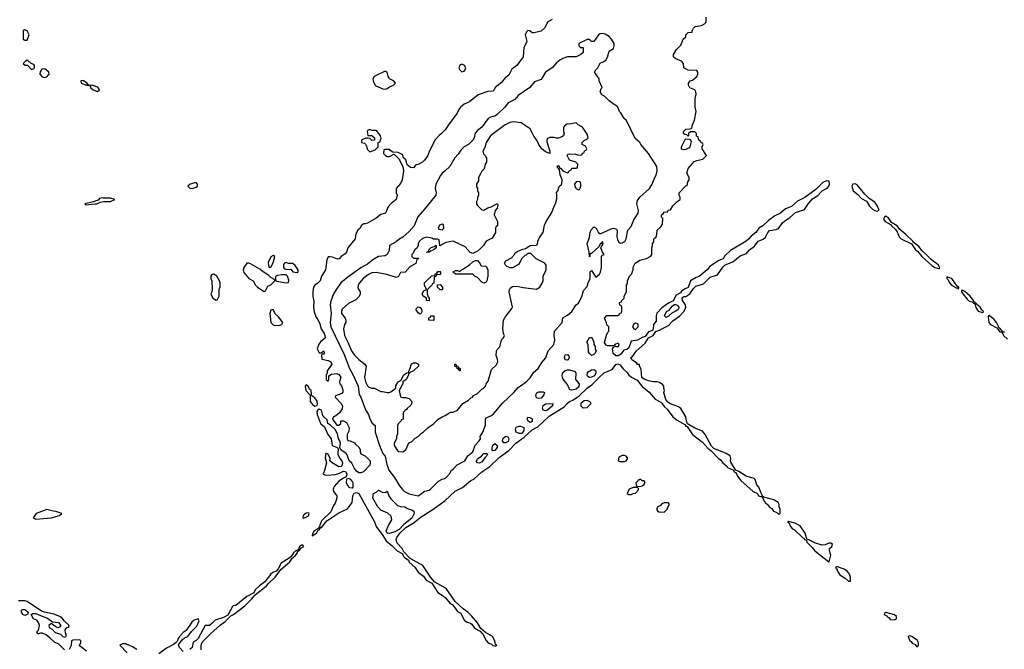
# Model space of a CAD drawing. Header units: inches. Extents: x 2769577 to 2880010, y 685631 to 825129.
# Tile 103 of 155: x 2807342 to 2816309, y 774172 to 779908. Entities that reach past the tile are written whole.
import ezdxf

# ---------------------------------------------------------------- set-up
doc = ezdxf.new("R2010")
doc.units = ezdxf.units.IN
doc.header["$MEASUREMENT"] = 0
doc.layers.add('C8707', color=7, linetype='Continuous')
doc.layers.add('C8717', color=7, linetype='Continuous')

msp = doc.modelspace()

# ---------------------------------------------------------------- linework, layer by layer
at = {"layer": 'C8707', "color": 4, "elevation": 4}
for points in [[(2807384.7, 779815.3), (2807372.7, 779807.3), (2807374, 779730), (2807390, 779722), (2807410, 779722), (2807428, 779770), (2807410, 779806)], [(2807410, 779538), (2807394, 779530), (2807374, 779510), (2807392.7, 779492.7), (2807412, 779492), (2807450, 779454), (2807470, 779462), (2807478, 779470), (2807478, 779490), (2807470, 779498), (2807447.3, 779507.3), (2807416.4, 779536.4)], [(2807570, 779459.3), (2807544.5, 779455.5), (2807527.1, 779432.9), (2807526.8, 779410), (2807547.7, 779387.8), (2807570, 779382), (2807590, 779386.7), (2807609.5, 779410), (2807606.6, 779430)], [(2807910, 779353.6), (2807898, 779350), (2807900.7, 779330), (2807950, 779312), (2807959, 779321), (2807957.2, 779330), (2807922, 779350)], [(2807962, 779318), (2807954, 779310), (2807984.7, 779304.7), (2807985.5, 779290), (2808010.4, 779270), (2808050, 779254.9), (2808069.6, 779270), (2808053.3, 779293.3), (2808010.6, 779309.4), (2807972.5, 779312.5)], [(2808950, 778424), (2808894, 778410), (2808872, 778390), (2808891.6, 778371.6), (2808911.3, 778371.3), (2808950, 778380.5), (2808960.9, 778390), (2808961.2, 778401.2), (2808961.2, 778410)], [(2808090, 778286), (2808070, 778278), (2808056, 778264), (2808012, 778248), (2807934, 778230), (2807942, 778222), (2808030, 778228.7), (2808046, 778230), (2808075.5, 778244.5), (2808108, 778252), (2808170, 778251.3), (2808208, 778270), (2808170, 778281.2), (2808102, 778282)], [(2809650, 777758), (2809630, 777746), (2809605.4, 777694.6), (2809610, 777654), (2809630, 777654), (2809650, 777694), (2809666, 777750)], [(2809430, 777689.4), (2809410, 777689.4), (2809384, 777650), (2809378.3, 777630), (2809383.2, 777603.2), (2809430, 777550.4), (2809468, 777530), (2809490.6, 777490), (2809508.4, 777470), (2809570, 777431.3), (2809582, 777438), (2809601.2, 777478.8), (2809630, 777491.3), (2809666, 777530), (2809662, 777542), (2809630, 777558), (2809610, 777578), (2809550, 777615.3), (2809530, 777634), (2809444.1, 777684.1)], [(2809770, 777695.3), (2809754, 777690), (2809743.6, 777676.4), (2809744.7, 777650), (2809750, 777642), (2809770, 777632), (2809810, 777634), (2809830, 777612), (2809870, 777606), (2809878, 777610), (2809878, 777630), (2809850, 777668), (2809830, 777686), (2809790, 777686)], [(2809110, 777588), (2809092.7, 777587.3), (2809082, 777570), (2809082, 777550), (2809092, 777530), (2809094, 777450), (2809091.6, 777428.4), (2809082, 777410), (2809102, 777370), (2809130, 777354), (2809142, 777358), (2809158, 777390), (2809158, 777450), (2809167.3, 777472.7), (2809168, 777510), (2809162, 777530), (2809138, 777570)], [(2809730, 777584), (2809690, 777578), (2809672.7, 777567.3), (2809672.7, 777532.7), (2809684.7, 777524.7), (2809770, 777512), (2809790, 777514), (2809794.6, 777534.6), (2809782, 777570), (2809770, 777582)], [(2809650, 777268), (2809630, 777262), (2809618.8, 777230), (2809630.7, 777150), (2809650, 777128), (2809670, 777120.5), (2809710, 777126), (2809728.7, 777131.3), (2809738, 777150), (2809700.2, 777200.2), (2809669, 777229)], [(2807590, 775446), (2807492, 775410), (2807466, 775370), (2807490, 775358.8), (2807630, 775369.1), (2807706, 775390), (2807726, 775410), (2807670, 775428.7), (2807649.1, 775429.1)], [(2809974.8, 775414.8), (2809950, 775412.7), (2809922.8, 775390), (2809922, 775370), (2809930, 775366), (2809972, 775388), (2809979, 775410)], [(2807390, 774479), (2807370, 774488), (2807359, 774510), (2807358, 774530), (2807370, 774536), (2807390, 774534.8), (2807398, 774530), (2807418, 774510), (2807414, 774490), (2807410, 774488.7)]]:
    msp.add_lwpolyline(points, close=True, dxfattribs=at)
for points in [[(2810000, 776496.4), (2809995.3, 776530), (2809982.7, 776542.7), (2809970, 776568), (2809950, 776582), (2809942.8, 776570), (2809947.7, 776530), (2809986.4, 776486.4), (2809986.7, 776430), (2810000, 776414)], [(2808994, 774166), (2808994, 774210), (2809003.1, 774236.9), (2809083, 774317), (2809167.9, 774392.1), (2809214.8, 774425.3), (2809263.6, 774476.4), (2809290, 774490.6), (2809391.9, 774568.1), (2809454, 774630), (2809471.8, 774650), (2809477, 774663), (2809542.7, 774710), (2809589.2, 774750), (2809607.2, 774772.8), (2809669.4, 774830), (2809721, 774899), (2809780.9, 774950), (2809800.9, 774970), (2809820.7, 774999.3), (2809850, 775024.9), (2809872, 775050), (2809873.6, 775066.4), (2809886, 775070), (2809882, 775078), (2809890, 775072), (2809904, 775096), (2809928.7, 775110), (2809922, 775122), (2809910, 775121.2), (2809891.3, 775110), (2809879.8, 775080.2), (2809850, 775065.2), (2809834.8, 775050), (2809818.5, 775021.5), (2809796.8, 775003.2), (2809723.8, 774956.2), (2809696.3, 774903.7), (2809677.1, 774882.9), (2809648.7, 774871.3), (2809626.6, 774853.4), (2809574.6, 774785.4), (2809526.8, 774750), (2809487.1, 774712.9), (2809474.8, 774685.2), (2809410, 774652.7), (2809310.4, 774569.6), (2809290, 774569.2), (2809279.1, 774560.9), (2809236.4, 774483.6), (2809199.6, 774460.4), (2809121, 774439), (2809093.2, 774406.8), (2809070, 774389.2), (2809030, 774388), (2808967.3, 774270), (2808950, 774252.7), (2808923, 774237), (2808912.3, 774187.7), (2808890.3, 774169.6)], [(2807750, 774166), (2807698.9, 774218.9), (2807657.5, 774237.5), (2807617.5, 774277.5), (2807583.2, 774303.2), (2807550, 774319), (2807530, 774318), (2807506, 774310), (2807498, 774330), (2807514.6, 774345.4), (2807521.2, 774390), (2807517.2, 774410), (2807496.6, 774436.6), (2807468.7, 774450), (2807446, 774490), (2807462.7, 774497.3), (2807490, 774498.8), (2807530, 774478.8), (2807595.5, 774455.5), (2807642, 774422), (2807696.3, 774416.3), (2807718, 774390), (2807705.4, 774374.6), (2807690, 774369), (2807670, 774375.3), (2807630, 774408), (2807606.8, 774390), (2807611.3, 774370), (2807636.3, 774356.3), (2807665.5, 774325.5), (2807714, 774310), (2807734, 774290), (2807750, 774282), (2807766, 774290), (2807766, 774310), (2807758, 774318), (2807755.3, 774350), (2807770, 774372), (2807790, 774374), (2807794, 774390), (2807748.9, 774428.9), (2807730, 774455.3), (2807708, 774470), (2807652.5, 774492.5), (2807569.2, 774509.2), (2807540.9, 774520.9), (2807410, 774608.7), (2807390, 774614), (2807330, 774614)], [(2808830, 774153.2), (2808798, 774190), (2808788.4, 774211.6), (2808821.2, 774258.8), (2808842.9, 774277.1), (2808872, 774288), (2808906, 774334), (2808955.9, 774384.1), (2808975.3, 774430), (2808968.4, 774448.4), (2808930, 774437), (2808910, 774419.3), (2808857.7, 774342.3), (2808830, 774323.7), (2808796, 774290), (2808784, 774270), (2808776, 774244), (2808766.8, 774233.2), (2808744, 774216), (2808678, 774182), (2808610, 774129.5)], [(2807950, 774155.3), (2807896.4, 774196.4), (2807886, 774210), (2807898, 774230), (2807898, 774250), (2807890, 774258), (2807824.7, 774255.3), (2807814, 774250), (2807812, 774208), (2807792, 774170)], [(2808409.1, 774169.1), (2808370, 774195.3), (2808310, 774222), (2808279.6, 774220.4), (2808254, 774210), (2808319.6, 774139.6)]]:
    msp.add_lwpolyline(points, dxfattribs=at)
at = {"layer": 'C8717', "color": 4, "elevation": 4}
for points in [[(2812191, 779909), (2812151.6, 779888.4), (2812122, 779830), (2812090, 779804), (2812028.9, 779788.9), (2812008.7, 779788.7), (2811987.3, 779807.3), (2811970, 779808), (2811959.6, 779800.4), (2811944.7, 779770), (2811962, 779710), (2811932, 779650), (2811926.8, 779570), (2811870.7, 779489.3), (2811824, 779456), (2811798, 779402), (2811763.5, 779376.5), (2811730, 779335.3), (2811672, 779290), (2811662, 779270), (2811650, 779258), (2811605.4, 779254.6), (2811516.9, 779223.1), (2811439.8, 779160.2), (2811390, 779137.2), (2811356, 779110), (2811341, 779090), (2811325.4, 779054.6), (2811246, 778950), (2811216.8, 778903.2), (2811184.7, 778870), (2811158, 778850), (2811126.4, 778813.6), (2811070, 778706), (2811058, 778670), (2811030, 778628), (2811012, 778610), (2810970, 778588), (2810950, 778586), (2810930, 778558), (2810900.4, 778560.4), (2810870, 778586), (2810858, 778630), (2810838, 778650), (2810830, 778678), (2810790, 778698), (2810740.4, 778700.4), (2810716.4, 778716.4), (2810710, 778726), (2810670, 778726), (2810658, 778722), (2810654, 778690), (2810674, 778670), (2810690, 778662), (2810710, 778662), (2810750, 778682), (2810758, 778678), (2810798, 778638), (2810818, 778590), (2810832, 778570), (2810838, 778530), (2810826.8, 778450), (2810810, 778415.3), (2810772, 778370), (2810771.3, 778330), (2810778.8, 778310), (2810770.7, 778270), (2810726.2, 778233.8), (2810698, 778202), (2810674, 778146), (2810630, 778134), (2810590, 778099), (2810510, 778055.3), (2810488, 778048), (2810472, 778048), (2810451.3, 778028.7), (2810442, 778010), (2810422, 777990), (2810403.6, 777956.4), (2810398, 777910), (2810331.3, 777830), (2810318, 777790), (2810306.4, 777773.6), (2810270.9, 777749.1), (2810252, 777730), (2810235.3, 777724.7), (2810190, 777744), (2810170, 777748.7), (2810150, 777746), (2810140.7, 777719.3), (2810126, 777630), (2810091, 777570), (2810078.8, 777530), (2810061, 777510), (2810031.3, 777490), (2810018, 777470), (2810011.1, 777428.9), (2810011, 777390), (2810019.8, 777339.8), (2810019.1, 777290), (2810025.2, 777245.2), (2810040.5, 777200.5), (2810057.6, 777177.6), (2810077, 777137), (2810087.7, 777090), (2810115.5, 777050), (2810126, 777010), (2810084.9, 776975.1), (2810066.8, 776953.2), (2810051.3, 776910), (2810070, 776872), (2810087.3, 776872.7), (2810111.1, 776891.1), (2810114, 776870), (2810110, 776862), (2810098, 776862), (2810092, 776850), (2810094, 776814), (2810150, 776804), (2810176, 776790), (2810184, 776770), (2810174, 776750), (2810142, 776710), (2810142, 776690), (2810134, 776670), (2810134, 776630), (2810150, 776614), (2810158, 776630), (2810158, 776662), (2810182.5, 776677.5), (2810230, 776684.9), (2810250, 776676), (2810266, 776650), (2810256, 776610), (2810258, 776590), (2810273.4, 776573.4), (2810285.4, 776534.6), (2810284.7, 776515.3), (2810276.9, 776503.1), (2810218, 776482), (2810214, 776470), (2810270.7, 776410), (2810280.5, 776390), (2810277.5, 776362.5), (2810254.4, 776325.6), (2810221, 776299), (2810201, 776290), (2810192, 776270), (2810230, 776214), (2810250, 776214), (2810266, 776230), (2810266, 776250), (2810270, 776254), (2810290, 776252), (2810316.9, 776236.9), (2810342, 776190), (2810339.6, 776160.4), (2810324.7, 776130), (2810324.7, 776090), (2810330, 776074), (2810351.6, 776071.6), (2810390, 776054), (2810399.6, 776039.6), (2810434, 776010), (2810442, 775990), (2810442, 775970), (2810450, 775954), (2810490, 775932), (2810534, 775890), (2810534, 775870), (2810532, 775850), (2810472.7, 775787.3), (2810450, 775779.3), (2810430, 775779.3), (2810410, 775796), (2810390, 775819), (2810367, 775867), (2810344, 775890), (2810323.7, 775943.7), (2810314.8, 775954.8), (2810266, 775990), (2810260.4, 776000.4), (2810258, 776010), (2810264, 776050), (2810259, 776070), (2810244, 776090), (2810235.3, 776135.3), (2810215.3, 776175.3), (2810174, 776214), (2810149.3, 776229.3), (2810143.3, 776263.3), (2810111.2, 776290), (2810102.9, 776302.9), (2810090, 776349.2), (2810070, 776359), (2810053.2, 776346.8), (2810048.9, 776331.1), (2810051.6, 776310), (2810077.6, 776237.6), (2810085.3, 776225.3), (2810119.3, 776199.3), (2810148.5, 776130), (2810179.3, 776090), (2810186.8, 776030), (2810234, 776010), (2810242, 776002), (2810240.7, 775950), (2810258, 775910), (2810274.8, 775890), (2810282.8, 775870), (2810276.4, 775843.6), (2810270, 775837.2), (2810250, 775835.1), (2810188, 775870), (2810168, 775890), (2810168.7, 775910), (2810150, 775948.7), (2810130, 775958), (2810124.5, 775915.5), (2810136, 775870), (2810118.7, 775801.3), (2810110, 775778), (2810102, 775770), (2810121.3, 775761.3), (2810139.9, 775759.9), (2810215.3, 775764.7), (2810250, 775774.4), (2810290, 775794.8), (2810310.3, 775790.3), (2810320.4, 775770), (2810316.8, 775743.2), (2810290, 775732), (2810250, 775704.2), (2810206, 775654), (2810198, 775630), (2810200.7, 775610), (2810231.3, 775570), (2810231, 775550), (2810215.2, 775504.8), (2810199.1, 775480.9), (2810176.1, 775423.9), (2810090, 775342), (2810072.7, 775292.7), (2810074, 775286), (2810070, 775288), (2810064.5, 775275.5), (2810052, 775270), (2810054, 775266), (2810050, 775268), (2810022.8, 775250), (2810011.3, 775230), (2810014, 775226), (2810010, 775226), (2810006.4, 775206.4), (2810044, 775230), (2810061.2, 775258.8), (2810070, 775261), (2810081.2, 775278.8), (2810090, 775281), (2810138.6, 775341.4), (2810250, 775414.8), (2810328.4, 775451.6), (2810369.2, 775510.8), (2810375.4, 775570), (2810387, 775593), (2810410, 775599.5), (2810430, 775590.4), (2810573.1, 775333.1), (2810589.3, 775289.3), (2810650.3, 775210.3), (2810679, 775159), (2810735.1, 775115.1), (2810779.1, 775070), (2810826.2, 775046.2), (2810843, 775010), (2810883, 774983), (2810890, 774966), (2810940.7, 774920.7), (2810970, 774875.5), (2811018.3, 774838.3), (2811043.4, 774803.4), (2811094.9, 774774.9), (2811149.2, 774689.2), (2811198.9, 774658.9), (2811220.3, 774640.3), (2811263, 774590), (2811279.6, 774579.6), (2811299, 774559), (2811330, 774516.4), (2811360.3, 774500.3), (2811390, 774438), (2811410, 774423.7), (2811448.9, 774408.9), (2811460.5, 774400.5), (2811485.2, 774365.3), (2811536.8, 774336.8), (2811550, 774318.8), (2811556.8, 774316.8), (2811590, 774250.8), (2811610, 774230.6), (2811638.7, 774218.7), (2811650, 774208), (2811670, 774204.7), (2811678, 774202), (2811686, 774210), (2811676.4, 774216.4), (2811668.7, 774250), (2811649, 774289), (2811585.2, 774325.2), (2811542.7, 774362.7), (2811511.9, 774411.9), (2811457, 774477), (2811424, 774510), (2811379.5, 774539.5), (2811307.2, 774607.2), (2811226.3, 774726.3), (2811123.9, 774783.9), (2811087.5, 774827.5), (2811014.5, 774934.5), (2810898.6, 774998.6), (2810840.9, 775060.9), (2810824, 775090), (2810778.4, 775138.4), (2810769.6, 775169.6), (2810775.6, 775190), (2810806.2, 775233.8), (2810858.8, 775281.2), (2810933.2, 775326.8), (2810988.6, 775371.4), (2811098.2, 775441.8), (2811213.9, 775526.1), (2811308.8, 775611.2), (2811373.6, 775646.4), (2811449.4, 775710), (2811477.2, 775722.8), (2811549.8, 775790.2), (2811622.9, 775837.1), (2811710, 775919.1), (2811796.6, 775983.4), (2811862, 776050), (2811936.9, 776103.1), (2812009.8, 776170.2), (2812060.5, 776199.5), (2812165.5, 776294.5), (2812300.1, 776379.9), (2812327.4, 776412.6), (2812349.8, 776430.2), (2812378.3, 776441.7), (2812438.4, 776481.6), (2812509.7, 776550.3), (2812557.1, 776582.9), (2812625.3, 776654.7), (2812666, 776690), (2812738, 776722), (2812770, 776767), (2812790, 776772.8), (2812810, 776764.9), (2812834.4, 776730), (2812874, 776694), (2812890.7, 776670), (2812914.8, 776650), (2812964.4, 776624.4), (2813010, 776565.5), (2813074.4, 776514.4), (2813129.3, 776449.3), (2813182.3, 776422.3), (2813192.4, 776412.4), (2813210, 776383), (2813238.7, 776358.7), (2813290, 776290.6), (2813330, 776258), (2813399.3, 776219.3), (2813410, 776205.5), (2813422, 776202), (2813470.5, 776130), (2813559.6, 776059.6), (2813610, 776003), (2813639.2, 775979.2), (2813706, 775910), (2813720.9, 775900.9), (2813746.7, 775870), (2813780.9, 775840.9), (2813788.3, 775828.3), (2813843.5, 775803.5), (2813848, 775790), (2813863.5, 775783.5), (2813880.4, 775750), (2813910.6, 775710), (2814020.7, 775610), (2814054, 775594), (2814065.2, 775585.2), (2814072, 775570), (2814099.8, 775559.8), (2814117.3, 775537.3), (2814117.3, 775530), (2814130.8, 775510), (2814152.4, 775492.4), (2814170, 775466.7), (2814193.4, 775453.4), (2814207.3, 775430), (2814238, 775418), (2814250, 775404.7), (2814256.4, 775403.6), (2814267.3, 775412.7), (2814268, 775450), (2814258, 775470), (2814258, 775490), (2814248.4, 775508.4), (2814210, 775534), (2814118, 775558), (2814110, 775566), (2814102, 775562), (2814108, 775570), (2814093.6, 775593.6), (2814074, 775650), (2814055.3, 775670), (2814039, 775719), (2814030, 775728), (2813958, 775750), (2813890, 775792.7), (2813864, 775804), (2813822, 775870), (2813815.3, 775890), (2813819, 775910), (2813813.2, 775933.2), (2813776, 775956), (2813662.5, 776002.5), (2813643.2, 776023.2), (2813584, 776130), (2813559.3, 776159.3), (2813490, 776185.2), (2813424.7, 776224.7), (2813414, 776250), (2813408.7, 776290), (2813364.7, 776364.7), (2813341.2, 776381.2), (2813269.5, 776409.5), (2813244.5, 776424.5), (2813226.3, 776446.3), (2813209, 776510), (2813215.3, 776530), (2813208.7, 776550), (2813208.4, 776568.4), (2813200.4, 776580.4), (2813170, 776602), (2813148.9, 776608.9), (2813110, 776609.2), (2813070, 776619), (2813030, 776634), (2813009.4, 776649.4), (2813002, 776722), (2812986, 776754), (2812986, 776766), (2812970, 776768), (2812960.4, 776780.4), (2812918, 776810), (2812909, 776830), (2812922, 776838), (2812959.5, 776890), (2813037.7, 776962.3), (2813069.2, 777010.8), (2813110, 777030.8), (2813134.2, 777065.8), (2813170, 777078.4), (2813201.5, 777098.6), (2813250, 777120.5), (2813290, 777165.5), (2813352.5, 777207.5), (2813390, 777250.6), (2813403.6, 777270), (2813409.6, 777290), (2813404.7, 777310), (2813379.5, 777350), (2813375.1, 777370), (2813380.5, 777379.5), (2813393.8, 777386.2), (2813410, 777387), (2813445.1, 777410), (2813480.1, 777459.9), (2813500.5, 777479.5), (2813570, 777502.6), (2813630, 777560.7), (2813697.1, 777582.9), (2813745.6, 777654.4), (2813766.6, 777673.4), (2813837.5, 777702.5), (2813903.8, 777756.2), (2813961, 777779), (2813990, 777810.3), (2814034.8, 777845.2), (2814067.3, 777890), (2814111.7, 777908.3), (2814134, 777926), (2814154.2, 777970), (2814170, 777987.8), (2814230, 777996.2), (2814253.5, 778006.5), (2814286.1, 778053.9), (2814307.1, 778072.9), (2814355.7, 778104.3), (2814408.5, 778151.5), (2814490, 778179), (2814525.9, 778234.1), (2814563.3, 778276.7), (2814610, 778304.6), (2814650, 778347.6), (2814691.1, 778368.9), (2814701.2, 778378.8), (2814710.8, 778390), (2814718, 778410), (2814715.6, 778435.6), (2814690, 778439.1), (2814656.7, 778423.3), (2814596, 778364), (2814493, 778287), (2814426.9, 778253.1), (2814370, 778205.1), (2814316.9, 778183.1), (2814270, 778144.5), (2814218.5, 778121.5), (2814162, 778078), (2814111, 778030), (2814073, 778007), (2814046.8, 777970), (2814004.1, 777935.9), (2813982.8, 777910), (2813958.8, 777890), (2813816.4, 777803.6), (2813764.9, 777755.1), (2813750, 777729.3), (2813710, 777713.2), (2813658.4, 777681.6), (2813623, 777657), (2813602, 777630), (2813530, 777569.5), (2813501.6, 777558.4), (2813451.6, 777528.4), (2813430.7, 777469.3), (2813403, 777457), (2813370, 777434), (2813359.8, 777420.2), (2813322, 777398), (2813294.4, 777345.6), (2813250, 777326), (2813190, 777282), (2813145.8, 777234.2), (2813139.3, 777210), (2813139.1, 777160.9), (2813114.8, 777130), (2813110.9, 777089.1), (2813104, 777076), (2813070, 777064.5), (2813039.3, 777020.7), (2813010, 777011.1), (2812970, 776989.7), (2812910, 776978), (2812890, 776917.4), (2812870, 776903.9), (2812843.4, 776896.6), (2812818, 776862), (2812793.7, 776846.3), (2812770, 776846), (2812746.9, 776866.9), (2812742, 776910), (2812753.2, 776926.8), (2812766, 776930), (2812762, 776938), (2812774, 776930), (2812795.3, 776930), (2812802, 776950), (2812796.5, 776956.5), (2812790, 776962), (2812762, 776950), (2812759.6, 776940.4), (2812743.6, 776936.4), (2812696.4, 776936.4), (2812683.1, 776943.1), (2812668.4, 776968.4), (2812686, 777034), (2812698, 777062), (2812706, 777070), (2812706, 777110), (2812688, 777128), (2812687.3, 777147.3), (2812668, 777190), (2812690, 777214), (2812790, 777214), (2812802, 777218), (2812807.3, 777232.7), (2812822, 777238), (2812826, 777250), (2812826, 777290), (2812822, 777302), (2812807.3, 777307.3), (2812806, 777330), (2812822, 777338), (2812826, 777350), (2812846, 777370), (2812848, 777390), (2812868, 777430), (2812868, 777490), (2812876.4, 777503.6), (2812878, 777530), (2812895.3, 777570), (2812915.3, 777590), (2812928.7, 777630), (2812930, 777654), (2812948, 777690), (2812990, 777718), (2813050, 777731.3), (2813090, 777754), (2813098, 777770), (2813098, 777830), (2813106, 777850), (2813106, 777870), (2813116.4, 777883.6), (2813118, 777910), (2813138, 777930), (2813146, 777950), (2813148, 777990), (2813180.4, 778019.6), (2813196.4, 778043.6), (2813198, 778098), (2813188, 778110), (2813186, 778130), (2813202, 778138), (2813210, 778154), (2813242, 778158), (2813248.4, 778171.6), (2813270, 778174), (2813288.9, 778211.1), (2813328.9, 778251.1), (2813358, 778270), (2813358, 778290), (2813348, 778310), (2813348.7, 778330), (2813410, 778394), (2813422, 778398), (2813428, 778430), (2813438, 778450), (2813438, 778470), (2813418, 778510), (2813430, 778552), (2813484.7, 778615.3), (2813510, 778626), (2813563.1, 778636.9), (2813598, 778670), (2813558, 778730), (2813558, 778750), (2813566, 778770), (2813562, 778782), (2813547.3, 778787.3), (2813542, 778802), (2813526, 778810), (2813522, 778842), (2813507.3, 778847.3), (2813506, 778870), (2813490, 778886), (2813450, 778886), (2813434, 778870), (2813434, 778850), (2813430, 778846), (2813418, 778858), (2813400.4, 778860.4), (2813388, 778870), (2813389, 778890), (2813410, 778911), (2813447.3, 778912.7), (2813462, 778918), (2813468, 778950), (2813488.4, 778991.6), (2813502, 779070), (2813495.3, 779110), (2813495.3, 779190), (2813502, 779230), (2813499, 779250), (2813490, 779268), (2813446.3, 779286.3), (2813434, 779310), (2813434, 779330), (2813448, 779350), (2813470, 779358), (2813508, 779390), (2813518, 779410), (2813518, 779430), (2813510, 779446), (2813430, 779449), (2813390, 779468.7), (2813388.7, 779510), (2813368, 779530), (2813318, 779550), (2813302, 779562), (2813295.3, 779570), (2813295.3, 779590), (2813324.7, 779635.3), (2813363.1, 779676.9), (2813386, 779730), (2813407.3, 779752.7), (2813408.9, 779771.1), (2813430, 779792), (2813466, 779794), (2813466, 779806), (2813478, 779830), (2813494.6, 779845.4), (2813550, 779856), (2813578, 779870), (2813590, 779882), (2813595.3, 779890), (2813595.3, 779930)], [(2816310, 777061.2), (2816301.2, 777061.2), (2816280.9, 777080.9), (2816270, 777099), (2816262, 777102), (2816238.7, 777150), (2816216.6, 777176.6), (2816170, 777212.3), (2816162, 777210), (2816166, 777206), (2816163, 777197), (2816167.7, 777150), (2816182.4, 777130), (2816242, 777102), (2816270, 777065.5), (2816285.4, 777065.4), (2816290, 777054), (2816294, 777054), (2816291.3, 777050), (2816301.6, 777030), (2816337.3, 776997.3)], [(2810000, 776414), (2810010, 776402), (2810030, 776387.3), (2810050, 776394), (2810054, 776406), (2810052.3, 776432.3), (2810030, 776464), (2810002, 776482), (2810000, 776496.4)]]:
    msp.add_lwpolyline(points, dxfattribs=at)
at = {"layer": 'C8717', "color": 4}
for points, elevation in [([(2812650, 779781.2), (2812630, 779779), (2812612, 779770), (2812570, 779708), (2812548.4, 779708.4), (2812530, 779726), (2812510, 779726), (2812434, 779690), (2812434, 779670), (2812450, 779654), (2812470, 779654), (2812474, 779650), (2812474, 779610), (2812454, 779590), (2812410, 779568), (2812330, 779568.7), (2812290, 779555.3), (2812261.4, 779538.6), (2812230, 779515.3), (2812190, 779468), (2812130.9, 779429.1), (2812090, 779362), (2812030, 779341.2), (2811986.8, 779290), (2811883.1, 779216.9), (2811850, 779179.3), (2811790, 779149.2), (2811760.7, 779110), (2811690, 779042.7), (2811670, 779029.4), (2811630, 779019.3), (2811610, 779009), (2811552.2, 778927.8), (2811510, 778897.2), (2811490, 778874), (2811481, 778830), (2811470, 778809), (2811430, 778769.2), (2811390.7, 778749.3), (2811359.8, 778720.2), (2811336.8, 778683.2), (2811304.7, 778650), (2811258, 778570), (2811218, 778530), (2811190.6, 778509.4), (2811173.2, 778486.8), (2811130.8, 778410), (2811126.8, 778370), (2811136, 778330), (2811131, 778310), (2811030, 778182), (2810967.5, 778112.5), (2810934, 778030), (2810890, 777977.2), (2810830, 777925.2), (2810794, 777906), (2810770, 777884), (2810711.3, 777850), (2810706.4, 777806.4), (2810690, 777769.4), (2810670, 777755.1), (2810610, 777749.3), (2810558.8, 777721.2), (2810510, 777679.3), (2810450, 777646.6), (2810330, 777562.7), (2810266.8, 777510), (2810226, 777454), (2810201, 777410), (2810175.9, 777344.1), (2810170.4, 777310), (2810178.7, 777230), (2810168.7, 777150), (2810177, 777110), (2810297.8, 776857.8), (2810346.4, 776730), (2810379.3, 776670), (2810423.1, 776570), (2810434.4, 776494.4), (2810448.5, 776468.5), (2810492.3, 776352.3), (2810517.3, 776310), (2810530, 776272), (2810550.7, 776230.7), (2810578, 776210), (2810578.4, 776150), (2810617.6, 776030), (2810650, 775954.8), (2810670.4, 775930), (2810684.8, 775855.2), (2810693.8, 775830), (2810705.3, 775805.3), (2810756.7, 775736.7), (2810801.8, 775661.8), (2810827.8, 775627.8), (2810847.7, 775610), (2810890, 775588), (2810970, 775570.8), (2810990, 775582.8), (2811030, 775614), (2811070, 775622.8), (2811082, 775630), (2811157.5, 775702.5), (2811190, 775721), (2811212.1, 775727.9), (2811230, 775741), (2811255.3, 775770), (2811275.3, 775804.7), (2811290, 775812), (2811326, 775854), (2811397.2, 775890), (2811424.1, 775935.9), (2811468.7, 775970), (2811490, 776032), (2811528, 776070), (2811538, 776090), (2811535.3, 776110), (2811563.1, 776156.9), (2811584, 776216), (2811585.2, 776270), (2811590, 776282), (2811637.5, 776302.5), (2811660.2, 776319.8), (2811741.5, 776418.5), (2811842, 776510), (2811882, 776558), (2811955.3, 776610), (2811990, 776644.7), (2812024.8, 776695.2), (2812064, 776730), (2812096.5, 776783.5), (2812132.5, 776827.5), (2812154, 776890), (2812205.2, 776950), (2812210, 776962), (2812216, 776990), (2812209.3, 777030.7), (2812214, 777070), (2812282, 777150), (2812290, 777192), (2812330, 777216), (2812369.4, 777250.6), (2812409.5, 777310.5), (2812430, 777326), (2812439.5, 777340.5), (2812464.1, 777395.9), (2812478, 777442), (2812510, 777478), (2812519.5, 777510), (2812539, 777550), (2812538, 777610), (2812550, 777622), (2812590, 777562), (2812622, 777590), (2812632.5, 777607.5), (2812641.2, 777650), (2812642, 777750), (2812650, 777762), (2812666, 777770), (2812648.4, 777788.4), (2812635.3, 777830), (2812646, 777854), (2812650, 777854), (2812655.3, 777875.3), (2812650, 777886), (2812634, 777866), (2812630, 777866), (2812618, 777842), (2812550, 777778), (2812542, 777778), (2812534, 777770), (2812534, 777750), (2812530, 777748), (2812528.7, 777791.3), (2812509.5, 777870), (2812530, 777922), (2812537, 777970), (2812545.3, 777994.7), (2812570, 778020.7), (2812590.7, 778010), (2812610, 777971.3), (2812630, 777958), (2812730, 778003), (2812750, 778007.3), (2812770, 778002.8), (2812782.8, 777990), (2812780.7, 777930), (2812785.2, 777905.2), (2812798.8, 777878.8), (2812811.1, 777871.1), (2812830, 777874.8), (2812851.8, 777888.2), (2812865.2, 777910), (2812882, 777990), (2812910, 778024.7), (2812934.2, 778085.8), (2812975.5, 778144.5), (2812979, 778170), (2812962.7, 778230), (2812970, 778262), (2812990, 778292), (2813077.2, 778370), (2813101.2, 778410), (2813125.2, 778470), (2813139.3, 778490), (2813149.2, 778530), (2813145.2, 778570), (2813068.7, 778690), (2812998, 778770), (2812988.7, 778790), (2812946, 778826), (2812868, 778990), (2812846.3, 779006.3), (2812818, 779058), (2812806, 779070), (2812788, 779110), (2812768.9, 779128.9), (2812754.6, 779134.6), (2812710, 779168), (2812668, 779210), (2812644.1, 779224.1), (2812629, 779250), (2812639, 779281), (2812648, 779290), (2812618, 779350), (2812618, 779370), (2812578, 779430), (2812588, 779450), (2812608, 779470), (2812627.3, 779512.7), (2812656.4, 779523.6), (2812680.4, 779539.6), (2812694.6, 779565.4), (2812710, 779622), (2812750, 779644.7), (2812757.2, 779670), (2812756, 779690), (2812733.2, 779730), (2812710, 779754), (2812675.5, 779775.5)], 8), ([(2810670, 779439), (2810571, 779390), (2810558.8, 779370), (2810561, 779350), (2810575.3, 779315.3), (2810586, 779306), (2810650, 779278.8), (2810670, 779276), (2810690, 779281), (2810710, 779294.8), (2810746, 779310), (2810766, 779330), (2810746, 779350), (2810710, 779368.7), (2810697.2, 779390), (2810688, 779430)], 4), ([(2811370, 779501.2), (2811350, 779494), (2811342.8, 779470), (2811351.3, 779450), (2811370, 779431.3), (2811390, 779438), (2811399, 779450), (2811404, 779470), (2811394, 779490)], 4), ([(2811836, 778976), (2811804.7, 778970), (2811764.7, 778950), (2811656, 778870), (2811631, 778850), (2811590, 778788), (2811576.8, 778743.2), (2811561, 778710), (2811566.4, 778686.4), (2811582, 778670), (2811592, 778650), (2811592, 778610), (2811582, 778590), (2811572, 778550), (2811551.6, 778528.4), (2811538, 778502), (2811522, 778470), (2811519.6, 778440.4), (2811502, 778410), (2811503.6, 778383.6), (2811511.6, 778371.6), (2811512.7, 778352.7), (2811522, 778330), (2811522, 778310), (2811512.7, 778287.3), (2811512, 778270), (2811502, 778250), (2811502, 778230), (2811510, 778214), (2811550, 778174), (2811570, 778172), (2811605.2, 778194.8), (2811636.5, 778203.5), (2811686, 778230), (2811694, 778230), (2811698, 778218), (2811691, 778190), (2811671.3, 778170), (2811662, 778130), (2811694, 778070), (2811694, 778030), (2811678, 778022), (2811674, 778010), (2811674, 777970), (2811643.6, 777916.4), (2811590, 777888.7), (2811564.7, 777850), (2811538, 777822), (2811510, 777798), (2811470, 777778), (2811445.6, 777785.6), (2811398, 777838), (2811290, 777888.7), (2811222.8, 777877.2), (2811168, 777848), (2811162, 777902), (2811147.3, 777907.3), (2811110, 777908), (2811096.4, 777916.4), (2811050, 777928), (2811010, 777915.3), (2810982, 777890), (2810972, 777870), (2810972, 777850), (2810962, 777830), (2810942, 777810), (2810923.6, 777776.4), (2810914, 777770), (2810914, 777750), (2810930, 777734), (2810974, 777734), (2810970, 777726), (2810958, 777722), (2810950, 777688), (2810899.6, 777660.4), (2810852.7, 777607.3), (2810810, 777606), (2810791.1, 777568.9), (2810770, 777559), (2810685.6, 777585.6), (2810590, 777605.2), (2810550, 777602.7), (2810526, 777590), (2810470, 777549), (2810436, 777510), (2810426, 777490), (2810422.8, 777462.8), (2810442, 777430), (2810442, 777410), (2810432.7, 777387.3), (2810403.6, 777356.4), (2810338, 777322), (2810278, 777270), (2810271.3, 777250), (2810272, 777230), (2810304.7, 777190), (2810311, 777170), (2810311, 777150), (2810301, 777130), (2810291, 777090), (2810298.8, 777030), (2810330.7, 776970), (2810364.9, 776890), (2810390, 776851), (2810430, 776811), (2810484.7, 776770), (2810496, 776750), (2810481, 776650), (2810491, 776610), (2810510, 776572), (2810521.4, 776561.4), (2810550, 776551), (2810574, 776550), (2810630, 776522), (2810650, 776522), (2810690, 776511.3), (2810710, 776511.3), (2810723.1, 776516.9), (2810768, 776550), (2810768.9, 776571.1), (2810788, 776610), (2810816.4, 776623.6), (2810838, 776670), (2810868.7, 776691.3), (2810886, 776694), (2810886, 776706), (2810896.4, 776723.6), (2810910, 776772), (2810930, 776782), (2810950, 776782), (2810974, 776770), (2810974, 776750), (2810930, 776708), (2810902, 776698), (2810882, 776678), (2810882, 776670), (2810862, 776630), (2810832, 776608), (2810831.3, 776590), (2810821, 776579), (2810811.3, 776550), (2810798, 776530), (2810811.6, 776471.6), (2810824.7, 776464.7), (2810854.6, 776465.4), (2810890, 776456), (2810912, 776430), (2810911.6, 776408.4), (2810903.6, 776396.4), (2810870, 776366), (2810864.7, 776355.3), (2810850, 776346), (2810844.7, 776335.3), (2810834, 776330), (2810834, 776270), (2810818, 776262), (2810814, 776250), (2810790, 776226), (2810782, 776210), (2810783.6, 776136.4), (2810774, 776110), (2810774, 776090), (2810752, 776050), (2810752, 776030), (2810790, 775974), (2810830, 775972), (2810850, 775982), (2810858, 775990), (2810887.3, 776052.7), (2810910, 776062), (2810943.1, 776096.9), (2810970, 776112), (2811000.2, 776139.8), (2811018, 776150), (2811058, 776190), (2811110, 776224.7), (2811152.9, 776267.1), (2811189.1, 776290.9), (2811218, 776302), (2811250, 776324.7), (2811270, 776331.3), (2811290, 776331.3), (2811328, 776350), (2811378, 776410), (2811430, 776442), (2811450, 776462), (2811466, 776470), (2811476.4, 776483.6), (2811510, 776502), (2811550, 776542), (2811568.4, 776551.6), (2811588, 776572), (2811589.1, 776590.9), (2811610, 776614), (2811640.2, 776719.8), (2811680.4, 776759.6), (2811698, 776790), (2811694.6, 776814.6), (2811682, 776850), (2811684, 776890), (2811690, 776902), (2811714, 776926), (2811728.7, 776990), (2811748, 777010), (2811758, 777030), (2811749, 777049), (2811741.2, 777090), (2811749, 777170), (2811762.7, 777197.3), (2811823.1, 777276.9), (2811828.7, 777290), (2811799, 777430), (2811802, 777450), (2811810, 777462), (2811830, 777478), (2811870, 777481), (2811927.1, 777467.1), (2812048.4, 777451.6), (2812078, 777470), (2812098, 777502), (2812108, 777530), (2812108.4, 777571.6), (2812138, 777630), (2812138, 777670), (2812126, 777690), (2812046, 777730), (2811998, 777778), (2811970, 777778), (2811956, 777764), (2811942, 777758), (2811911.3, 777730), (2811899.6, 777700.4), (2811883.6, 777676.4), (2811830, 777648), (2811810, 777648), (2811778, 777658), (2811766, 777670), (2811758, 777690), (2811768.7, 777711.3), (2811820.4, 777739.6), (2811848, 777770), (2811855.3, 777784.7), (2811880.2, 777799.8), (2811923.1, 777816.9), (2811950, 777822), (2811990, 777851), (2812047.3, 777852.7), (2812056.4, 777863.6), (2812062, 777890), (2812079, 777930), (2812108.7, 777970), (2812123.1, 778036.9), (2812135.3, 778070), (2812188.7, 778150), (2812208.7, 778210), (2812222, 778230), (2812234.6, 778274.6), (2812235.3, 778310), (2812230, 778334), (2812247.3, 778352.7), (2812248, 778370), (2812258, 778390), (2812278, 778410), (2812281.2, 778450), (2812264.7, 778495.3), (2812259, 778539), (2812238, 778570), (2812242, 778578), (2812254.4, 778574.4), (2812258, 778558), (2812270, 778552), (2812290, 778531.3), (2812330, 778514), (2812342, 778518), (2812346, 778530), (2812362, 778538), (2812370, 778554), (2812410, 778554), (2812422, 778558), (2812426, 778590), (2812406, 778610), (2812349, 778629), (2812328.4, 778671.6), (2812338, 778682), (2812350, 778684.7), (2812403.6, 778683.6), (2812430, 778674), (2812462, 778678), (2812467.3, 778692.7), (2812482, 778698), (2812487.3, 778712.7), (2812502, 778718), (2812506, 778730), (2812494.6, 778754.6), (2812466, 778770), (2812466, 778790), (2812486, 778810), (2812503.1, 778816.9), (2812518, 778830), (2812510, 778866), (2812468, 778930), (2812429.2, 778949.2), (2812410, 778968), (2812350, 778955.3), (2812330, 778958), (2812314, 778950), (2812294, 778930), (2812294, 778890), (2812302, 778870), (2812294, 778850), (2812279.8, 778840.2), (2812248.9, 778828.9), (2812230, 778828.7), (2812210, 778835.3), (2812170, 778835.3), (2812150, 778826), (2812142, 778810), (2812143.6, 778796.4), (2812171.1, 778711.1), (2812170, 778688), (2812130, 778705.2), (2812097.2, 778730), (2812069.4, 778769.4), (2812053.2, 778810), (2812025.6, 778845.6), (2811991.9, 778911.9), (2811910, 778968.7)], 12), ([(2810530, 778908), (2810510, 778898), (2810506, 778890), (2810514, 778854), (2810550, 778854), (2810572, 778830), (2810574, 778810), (2810548.4, 778808.4), (2810530, 778826), (2810510, 778828), (2810490, 778828), (2810454, 778810), (2810454, 778790), (2810482, 778782), (2810490, 778774), (2810504.7, 778750), (2810506.8, 778726.8), (2810530, 778704.7), (2810578, 778722), (2810606, 778750), (2810606, 778790), (2810626, 778794), (2810626, 778806), (2810635.3, 778824.7), (2810628.7, 778850), (2810594.6, 778894.6), (2810590, 778898), (2810550, 778898)], 4), ([(2813390, 778722), (2813370, 778728), (2813368.7, 778750), (2813403.1, 778816.9), (2813410, 778822), (2813439.6, 778819.6), (2813452.7, 778812.7), (2813458, 778798), (2813446, 778750), (2813439.8, 778740.2), (2813410, 778724)], 4), ([(2812430, 778434), (2812410, 778429.2), (2812396.3, 778410), (2812398, 778390), (2812410, 778370.8), (2812430, 778357.3), (2812438.9, 778361.1), (2812446.8, 778373.2), (2812453.2, 778390), (2812454, 778410), (2812449, 778429)], 12), ([(2814950, 778411.3), (2814930, 778409), (2814920.5, 778390), (2814932.4, 778350), (2814975.8, 778315.8), (2815010, 778278.4), (2815055.1, 778255.1), (2815082, 778210), (2815110, 778181.3), (2815130, 778168.5), (2815150, 778163.8), (2815168.7, 778171.3), (2815153.6, 778210), (2815130, 778244.5), (2815079.7, 778279.7), (2815038, 778318), (2814970, 778403.6)], 4), ([(2815230, 778118.4), (2815217.3, 778110), (2815210.5, 778090), (2815223.8, 778070), (2815278.4, 778038.4), (2815282, 778030), (2815317.6, 777997.6), (2815334.6, 777974.6), (2815352.2, 777930), (2815370, 777912.2), (2815464.4, 777864.4), (2815499.3, 777810), (2815517.5, 777797.5), (2815558, 777750), (2815650, 777668), (2815678, 777650), (2815710, 777641), (2815718, 777642), (2815722, 777650), (2815715.1, 777655.1), (2815709.2, 777670), (2815689, 777690), (2815663.6, 777703.6), (2815642, 777722), (2815598.4, 777770), (2815562, 777802), (2815530, 777842), (2815480.1, 777880.1), (2815475.1, 777890), (2815411.9, 777951.9), (2815357.2, 777997.2), (2815332.3, 778030), (2815281.6, 778061.6), (2815250, 778106.6)], 4), ([(2811190, 778046), (2811165.4, 778034.6), (2811154, 778010), (2811158, 777998), (2811190, 777994), (2811206, 778010), (2811202, 778042)], 12), ([(2811046, 777786), (2811054, 777794), (2811066, 777794), (2811068, 777810), (2811090, 777832), (2811118, 777842), (2811128.4, 777851.6), (2811134, 777850), (2811134, 777830), (2811114, 777810), (2811082, 777798), (2811070, 777788.7)], 12), ([(2811570, 777508.7), (2811550, 777518), (2811510, 777558), (2811489.1, 777569.1), (2811470, 777588), (2811310, 777588), (2811288.4, 777608.4), (2811288.4, 777611.6), (2811310, 777622), (2811330, 777622), (2811350, 777614), (2811366, 777630), (2811383.1, 777636.9), (2811443.1, 777676.9), (2811470, 777702), (2811490, 777714), (2811510, 777714), (2811530, 777694), (2811546, 777666), (2811590, 777662), (2811604.7, 777630), (2811606, 777570), (2811596, 777530), (2811590, 777518)], 12), ([(2811070, 777348), (2811046, 777350), (2811046, 777370), (2811018, 777390), (2811008.7, 777410), (2811023.1, 777436.9), (2811046, 777450), (2811028, 777490), (2811028.4, 777511.6), (2811070, 777554), (2811082, 777558), (2811090, 777574), (2811122, 777578), (2811126, 777590), (2811142, 777598), (2811150, 777614), (2811170, 777614), (2811174, 777610), (2811174, 777590), (2811170, 777586), (2811138, 777582), (2811132, 777568), (2811118, 777562), (2811112.7, 777507.3), (2811098, 777502), (2811094, 777490), (2811052.7, 777447.3), (2811052, 777410), (2811062, 777382), (2811072, 777370)], 12), ([(2815790, 777566), (2815783.6, 777556.4), (2815786, 777550), (2815799.3, 777539.3), (2815810.6, 777510), (2815828.2, 777490), (2815870, 777465.5), (2815885.4, 777465.4), (2815890, 777454), (2815896.4, 777463.6), (2815894, 777470), (2815880.1, 777480.1), (2815830, 777549.2), (2815798, 777558)], 4), ([(2811170, 777446), (2811146, 777470), (2811147.3, 777492.7), (2811170, 777494), (2811194, 777470), (2811194, 777450), (2811190, 777446)], 12), ([(2815930, 777441.2), (2815920.7, 777439.3), (2815918.8, 777430), (2815930.8, 777410), (2815970, 777362), (2815990, 777344.4), (2816016, 777336), (2816030, 777326), (2816038, 777322), (2816046, 777330), (2816033.6, 777333.6), (2816029, 777350), (2815998, 777390), (2815950, 777431.8)], 4), ([(2810990, 777226), (2810970, 777238), (2810949.5, 777269.5), (2810970, 777291.3), (2810990, 777284.7), (2811001, 777270), (2811004.7, 777250), (2811002, 777238)], 12), ([(2813230, 777193.2), (2813216, 777210), (2813234, 777250), (2813257.1, 777262.9), (2813283.3, 777296.7), (2813310, 777316), (2813330, 777308.2), (2813343.7, 777290), (2813341.3, 777270), (2813336.4, 777263.6), (2813312.1, 777247.9), (2813283.2, 777236.8), (2813250, 777207.6)], 4), ([(2816050, 777328), (2816041, 777319), (2816042.8, 777310), (2816050, 777286), (2816070, 777251), (2816110, 777240.7), (2816118, 777242), (2816121.2, 777250), (2816104.8, 777264.8), (2816090, 777289), (2816056.5, 777316.5)], 4), ([(2811110, 777168), (2811068, 777170), (2811068.4, 777191.6), (2811082, 777198), (2811086, 777210), (2811114, 777210), (2811114, 777170)], 12), ([(2812950, 777142), (2812932, 777130), (2812922, 777110), (2812934, 777090), (2812950, 777086.8), (2812973.2, 777110), (2812975.3, 777130), (2812970, 777138)], 4), ([(2812550, 776848), (2812530, 776866), (2812523.1, 776883.1), (2812518, 776950), (2812508, 776970), (2812530, 777014), (2812550, 777014), (2812559.6, 776999.6), (2812572, 776970), (2812572, 776950), (2812582, 776930), (2812583.6, 776903.6), (2812592, 776890), (2812582, 776870), (2812570, 776858)], 4), ([(2812330, 776805.2), (2812309.5, 776810), (2812303.7, 776830), (2812310, 776854.8), (2812330, 776858), (2812342, 776842), (2812346, 776830), (2812338, 776810)], 4), ([(2811350, 776708), (2811342, 776722), (2811326, 776730), (2811322, 776742), (2811306, 776750), (2811306, 776770), (2811314, 776770), (2811318, 776758), (2811332, 776752), (2811338, 776738), (2811354, 776730), (2811354, 776710)], 12), ([(2812371.5, 776531.5), (2812356.6, 776536.6), (2812346.6, 776546.6), (2812330, 776585.2), (2812299.3, 776619.3), (2812286.3, 776646.3), (2812282.7, 776670), (2812287.6, 776692.4), (2812309.6, 776710.4), (2812330, 776719.1), (2812350, 776719.1), (2812402, 776702), (2812406.8, 776686.8), (2812403.8, 776630), (2812438.4, 776590), (2812435.8, 776564.2), (2812410, 776540.4)], 4), ([(2812530, 776648), (2812516.6, 776656.6), (2812509.6, 776670), (2812513.6, 776690), (2812520.4, 776699.6), (2812550, 776717.6), (2812570, 776719.5), (2812587.7, 776710), (2812588.7, 776690), (2812576.2, 776663.8), (2812550, 776651.2)], 4), ([(2812070, 776456), (2812050, 776464), (2812042.7, 776490), (2812052.5, 776507.5), (2812070, 776517.3), (2812110, 776518), (2812122, 776510), (2812116, 776490), (2812090, 776461.2)], 4), ([(2812130, 776343), (2812109.7, 776349.7), (2812104.4, 776370), (2812110, 776394), (2812130, 776408.4), (2812198, 776410), (2812194.8, 776390), (2812150, 776349.6)], 4), ([(2812510, 776438), (2812483.6, 776436.4), (2812454, 776410), (2812454, 776390), (2812472.7, 776372.7), (2812510, 776374), (2812546, 776410), (2812542, 776422)], 4), ([(2811890, 776137.4), (2811862.6, 776150), (2811856, 776170), (2811865, 776195), (2811890, 776204.5), (2811904.2, 776204.2), (2811932.1, 776192.1), (2811933.6, 776166.4), (2811917.7, 776142.3), (2811910, 776139.2)], 4), ([(2811990, 776237.6), (2811972.3, 776250), (2811963.6, 776270), (2811970, 776286), (2811990, 776283.8), (2812010, 776270.4), (2812010, 776247)], 4), ([(2811650, 775980.9), (2811644.2, 775990), (2811644, 776004), (2811649.8, 776030.2), (2811670, 776045.5), (2811690.5, 776030), (2811690, 776009.2), (2811670, 775982.4)], 4), ([(2811770, 776052.8), (2811750, 776054), (2811738, 776070), (2811744.9, 776095.1), (2811770, 776114), (2811788.5, 776108.5), (2811798, 776090), (2811790, 776064.2)], 4), ([(2811530, 775868.7), (2811511.3, 775871.3), (2811503.8, 775883.8), (2811502.3, 775890), (2811513.3, 775910), (2811548.6, 775931.4), (2811570, 775957.1), (2811596.5, 775956.5), (2811604, 775950), (2811593, 775930), (2811579.9, 775920.1), (2811550, 775881.3)], 4), ([(2812850, 775938), (2812830, 775938), (2812798, 775922), (2812794, 775890), (2812810, 775882), (2812850, 775882), (2812866, 775890), (2812876.4, 775903.6), (2812876.4, 775916.4), (2812866, 775930)], 4), ([(2810370, 775641.2), (2810350, 775642.9), (2810327.2, 775667.2), (2810318.9, 775690), (2810321, 775719), (2810328.4, 775731.6), (2810350, 775723.7), (2810370, 775700.7), (2810374.6, 775690), (2810374.9, 775650)], 4), ([(2812998, 775718), (2812990, 775718), (2812974, 775710), (2812954, 775690), (2812958, 775658), (2812990, 775654), (2813010, 775662), (2813026, 775670), (2813036.4, 775683.6), (2813036.4, 775696.4), (2813030, 775706), (2813010, 775706)], 4), ([(2810650, 775602), (2810676.4, 775603.6), (2810690, 775614), (2810704.7, 775570), (2810721.4, 775541.4), (2810782, 775482), (2810810, 775472), (2810850, 775471), (2810875.3, 775455.3), (2810919.9, 775439.9), (2810930.9, 775430.9), (2810934, 775410), (2810913.3, 775366.7), (2810840.4, 775310), (2810796.7, 775263.3), (2810758.5, 775241.5), (2810710, 775227.7), (2810689.7, 775229.7), (2810680.4, 775250), (2810701.4, 775298.6), (2810732.7, 775350), (2810724, 775384), (2810693.6, 775413.6), (2810630, 775439), (2810603.7, 775470), (2810557.2, 775550), (2810564, 775590), (2810593.6, 775606.4), (2810610, 775622)], 4), ([(2812970, 775646), (2812930, 775646), (2812894, 775630), (2812874, 775590), (2812890, 775582), (2812910, 775582), (2812928, 775592), (2812950, 775594), (2812976.4, 775623.6), (2812978, 775638)], 4), ([(2813250, 775506), (2813210, 775506), (2813190, 775498), (2813176.9, 775483.1), (2813154, 775470), (2813142, 775450), (2813150, 775434), (2813163.6, 775423.6), (2813210, 775422), (2813238, 775450), (2813258, 775490), (2813258, 775498)], 4), ([(2814343.6, 775336.4), (2814334, 775330), (2814346, 775326), (2814363, 775290), (2814380.7, 775270), (2814399.3, 775259.3), (2814470, 775191), (2814484.5, 775184.5), (2814490, 775172), (2814506.4, 775166.4), (2814510, 775147.3), (2814560.4, 775100.4), (2814583.8, 775070), (2814710, 774967.7), (2814715.3, 774970), (2814728.7, 775030), (2814718, 775070), (2814718, 775090), (2814738, 775110), (2814746, 775130), (2814730, 775138), (2814710, 775138), (2814676.9, 775123.1), (2814650, 775122), (2814590, 775139), (2814528.4, 775168.4), (2814515.3, 775175.3), (2814507.3, 775187.3), (2814495.3, 775230), (2814450, 775298), (2814402, 775322)], 4), ([(2814790, 774922), (2814778, 774922), (2814772, 774910), (2814784, 774904), (2814790, 774884.7), (2814810.8, 774850), (2814859.5, 774819.5), (2814890, 774791.3), (2814907.3, 774792.7), (2814908.4, 774828.4), (2814898, 774858), (2814880.4, 774880.4), (2814850, 774902)], 4), ([(2815230, 774506), (2815218, 774502), (2815214, 774490), (2815238, 774478), (2815242, 774470), (2815259.8, 774459.8), (2815270, 774444.7), (2815310, 774442), (2815326, 774450), (2815326, 774470), (2815310, 774486)], 4), ([(2815450, 774294), (2815434, 774290), (2815448, 774250), (2815462, 774242), (2815470, 774228.5), (2815496.3, 774216.3), (2815510, 774198), (2815522, 774198), (2815528.4, 774211.6), (2815528.7, 774230), (2815514.6, 774254.6), (2815466, 774290)], 4)]:
    msp.add_lwpolyline(points, close=True, dxfattribs=dict(at, elevation=elevation))

doc.saveas('drawing.dxf')
